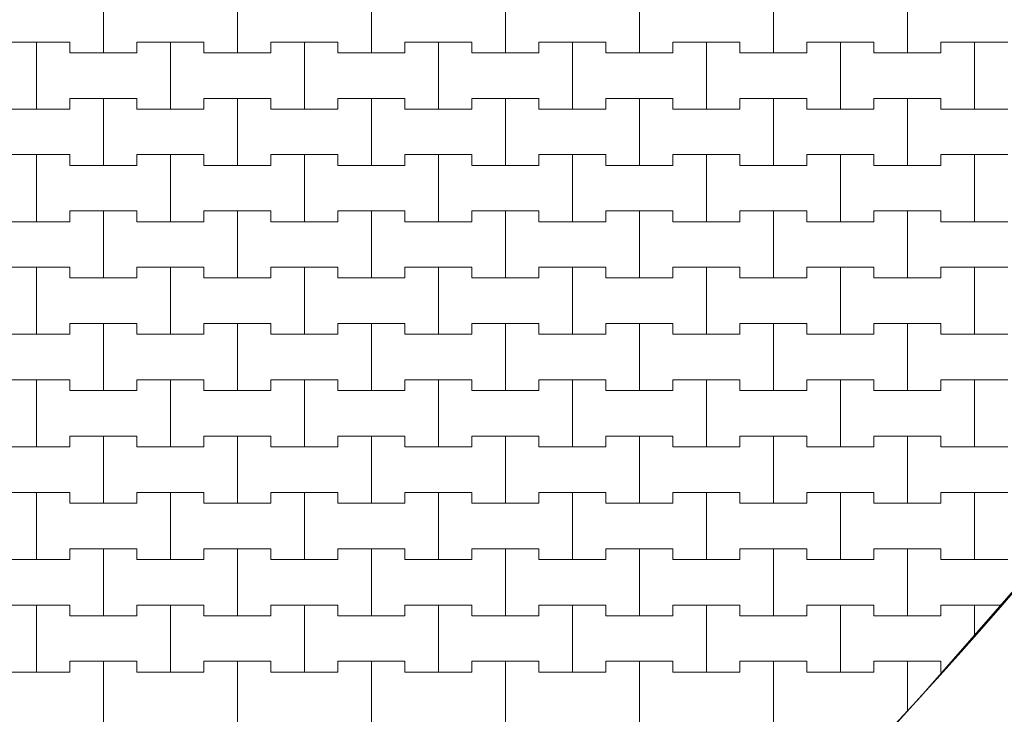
# Model space of a CAD drawing. Header units: millimetres. Extents: x 2826 to 3034, y 1533 to 1590.
# Tile 89 of 248: x 2949 to 2950.84, y 1568.43 to 1569.73. Entities that reach past the tile are written whole.
import ezdxf
from ezdxf.enums import TextEntityAlignment as Align

# ---------------------------------------------------------------- set-up
doc = ezdxf.new("R2010")
doc.units = ezdxf.units.MM
doc.layers.add('_Caneta_No__220', color=7, linetype='Continuous', lineweight=15, true_color=0x8a8a8a)
doc.styles.add('ESTILO_GERADO_2', font='arial.ttf')

# ---------------------------------------------------------------- blocks, each defined once
blk = doc.blocks.new('A$Cf44ad3b2')
at = {"layer": '_Caneta_No__220'}
for p, q in [((41.3637, 36.371), (41.3637, 36.496)), ((41.3637, 36.496), (41.3637, 36.371)), ((41.6137, 36.371), (41.6137, 36.496)), ((41.6137, 36.496), (41.6137, 36.371)), ((41.8637, 36.371), (41.8637, 36.496)), ((41.8637, 36.496), (41.8637, 36.371)), ((42.1137, 36.371), (42.1137, 36.496)), ((42.1137, 36.496), (42.1137, 36.371)), ((42.3637, 36.371), (42.3637, 36.496)), ((42.3637, 36.496), (42.3637, 36.371)), ((42.6137, 36.371), (42.6137, 36.496)), ((42.6137, 36.496), (42.6137, 36.371)), ((42.8637, 36.371), (42.8637, 36.496)), ((42.8637, 36.496), (42.8637, 36.371)), ((41.1762, 36.391), (41.2387, 36.391)), ((41.1762, 36.391), (41.3012, 36.391)), ((41.2387, 36.391), (41.3012, 36.391)), ((41.2387, 36.266), (41.2387, 36.391)), ((41.2387, 36.391), (41.2387, 36.266)), ((41.3012, 36.391), (41.3012, 36.371)), ((41.3012, 36.371), (41.3012, 36.391)), ((41.4262, 36.371), (41.4262, 36.391)), ((41.4262, 36.391), (41.4262, 36.371)), ((41.4262, 36.391), (41.4887, 36.391)), ((41.4262, 36.391), (41.5512, 36.391)), ((41.4887, 36.391), (41.5512, 36.391)), ((41.4887, 36.266), (41.4887, 36.391)), ((41.4887, 36.391), (41.4887, 36.266)), ((41.5512, 36.391), (41.5512, 36.371)), ((41.5512, 36.371), (41.5512, 36.391)), ((41.6762, 36.371), (41.6762, 36.391)), ((41.6762, 36.391), (41.6762, 36.371)), ((41.6762, 36.391), (41.7387, 36.391)), ((41.6762, 36.391), (41.8012, 36.391)), ((41.7387, 36.391), (41.8012, 36.391)), ((41.7387, 36.266), (41.7387, 36.391)), ((41.7387, 36.391), (41.7387, 36.266)), ((41.8012, 36.391), (41.8012, 36.371)), ((41.8012, 36.371), (41.8012, 36.391)), ((41.9262, 36.371), (41.9262, 36.391)), ((41.9262, 36.391), (41.9262, 36.371)), ((41.9262, 36.391), (41.9887, 36.391)), ((41.9262, 36.391), (42.0512, 36.391)), ((41.9887, 36.391), (42.0512, 36.391)), ((41.9887, 36.266), (41.9887, 36.391)), ((41.9887, 36.391), (41.9887, 36.266)), ((42.0512, 36.391), (42.0512, 36.371)), ((42.0512, 36.371), (42.0512, 36.391)), ((42.1762, 36.371), (42.1762, 36.391)), ((42.1762, 36.391), (42.1762, 36.371)), ((42.1762, 36.391), (42.2387, 36.391)), ((42.1762, 36.391), (42.3012, 36.391)), ((42.2387, 36.391), (42.3012, 36.391)), ((42.2387, 36.266), (42.2387, 36.391)), ((42.2387, 36.391), (42.2387, 36.266)), ((42.3012, 36.391), (42.3012, 36.371)), ((42.3012, 36.371), (42.3012, 36.391)), ((42.4262, 36.371), (42.4262, 36.391)), ((42.4262, 36.391), (42.4262, 36.371)), ((42.4262, 36.391), (42.4887, 36.391)), ((42.4262, 36.391), (42.5512, 36.391)), ((42.4887, 36.391), (42.5512, 36.391)), ((42.4887, 36.266), (42.4887, 36.391)), ((42.4887, 36.391), (42.4887, 36.266)), ((42.5512, 36.391), (42.5512, 36.371)), ((42.5512, 36.371), (42.5512, 36.391)), ((42.6762, 36.371), (42.6762, 36.391)), ((42.6762, 36.391), (42.6762, 36.371)), ((42.6762, 36.391), (42.7387, 36.391)), ((42.6762, 36.391), (42.8012, 36.391)), ((42.7387, 36.391), (42.8012, 36.391)), ((42.7387, 36.266), (42.7387, 36.391)), ((42.7387, 36.391), (42.7387, 36.266)), ((42.8012, 36.391), (42.8012, 36.371)), ((42.8012, 36.371), (42.8012, 36.391)), ((42.9262, 36.371), (42.9262, 36.391)), ((42.9262, 36.391), (42.9262, 36.371)), ((42.9262, 36.391), (42.9887, 36.391)), ((42.9262, 36.391), (43.0512, 36.391)), ((42.9887, 36.391), (43.0512, 36.391)), ((42.9887, 36.266), (42.9887, 36.391)), ((42.9887, 36.391), (42.9887, 36.266)), ((41.3012, 36.371), (41.3637, 36.371)), ((41.3012, 36.371), (41.4262, 36.371)), ((41.3637, 36.371), (41.4262, 36.371)), ((41.5512, 36.371), (41.6137, 36.371)), ((41.5512, 36.371), (41.6762, 36.371)), ((41.6137, 36.371), (41.6762, 36.371)), ((41.8012, 36.371), (41.8637, 36.371)), ((41.8012, 36.371), (41.9262, 36.371)), ((41.8637, 36.371), (41.9262, 36.371)), ((42.0512, 36.371), (42.1137, 36.371)), ((42.0512, 36.371), (42.1762, 36.371)), ((42.1137, 36.371), (42.1762, 36.371)), ((42.3012, 36.371), (42.3637, 36.371)), ((42.3012, 36.371), (42.4262, 36.371)), ((42.3637, 36.371), (42.4262, 36.371)), ((42.5512, 36.371), (42.6137, 36.371)), ((42.5512, 36.371), (42.6762, 36.371)), ((42.6137, 36.371), (42.6762, 36.371)), ((42.8012, 36.371), (42.8637, 36.371)), ((42.8012, 36.371), (42.9262, 36.371)), ((42.8637, 36.371), (42.9262, 36.371)), ((41.3012, 36.266), (41.3012, 36.286)), ((41.3012, 36.286), (41.3012, 36.266)), ((41.3012, 36.286), (41.3637, 36.286)), ((41.3012, 36.286), (41.4262, 36.286)), ((41.3637, 36.286), (41.4262, 36.286)), ((41.3637, 36.161), (41.3637, 36.286)), ((41.3637, 36.286), (41.3637, 36.161)), ((41.4262, 36.286), (41.4262, 36.266)), ((41.4262, 36.266), (41.4262, 36.286)), ((41.5512, 36.266), (41.5512, 36.286)), ((41.5512, 36.286), (41.5512, 36.266)), ((41.5512, 36.286), (41.6137, 36.286)), ((41.5512, 36.286), (41.6762, 36.286)), ((41.6137, 36.286), (41.6762, 36.286)), ((41.6137, 36.161), (41.6137, 36.286)), ((41.6137, 36.286), (41.6137, 36.161)), ((41.6762, 36.286), (41.6762, 36.266)), ((41.6762, 36.266), (41.6762, 36.286)), ((41.8012, 36.266), (41.8012, 36.286)), ((41.8012, 36.286), (41.8012, 36.266)), ((41.8012, 36.286), (41.8637, 36.286)), ((41.8012, 36.286), (41.9262, 36.286)), ((41.8637, 36.286), (41.9262, 36.286)), ((41.8637, 36.161), (41.8637, 36.286)), ((41.8637, 36.286), (41.8637, 36.161)), ((41.9262, 36.286), (41.9262, 36.266)), ((41.9262, 36.266), (41.9262, 36.286)), ((42.0512, 36.266), (42.0512, 36.286)), ((42.0512, 36.286), (42.0512, 36.266)), ((42.0512, 36.286), (42.1137, 36.286)), ((42.0512, 36.286), (42.1762, 36.286)), ((42.1137, 36.286), (42.1762, 36.286)), ((42.1137, 36.161), (42.1137, 36.286)), ((42.1137, 36.286), (42.1137, 36.161)), ((42.1762, 36.286), (42.1762, 36.266)), ((42.1762, 36.266), (42.1762, 36.286)), ((42.3012, 36.266), (42.3012, 36.286)), ((42.3012, 36.286), (42.3012, 36.266)), ((42.3012, 36.286), (42.3637, 36.286)), ((42.3012, 36.286), (42.4262, 36.286)), ((42.3637, 36.286), (42.4262, 36.286)), ((42.3637, 36.161), (42.3637, 36.286)), ((42.3637, 36.286), (42.3637, 36.161)), ((42.4262, 36.286), (42.4262, 36.266)), ((42.4262, 36.266), (42.4262, 36.286)), ((42.5512, 36.266), (42.5512, 36.286)), ((42.5512, 36.286), (42.5512, 36.266)), ((42.5512, 36.286), (42.6137, 36.286)), ((42.5512, 36.286), (42.6762, 36.286)), ((42.6137, 36.286), (42.6762, 36.286)), ((42.6137, 36.161), (42.6137, 36.286)), ((42.6137, 36.286), (42.6137, 36.161)), ((42.6762, 36.286), (42.6762, 36.266)), ((42.6762, 36.266), (42.6762, 36.286)), ((42.8012, 36.266), (42.8012, 36.286)), ((42.8012, 36.286), (42.8012, 36.266)), ((42.8012, 36.286), (42.8637, 36.286)), ((42.8012, 36.286), (42.9262, 36.286)), ((42.8637, 36.286), (42.9262, 36.286)), ((42.8637, 36.161), (42.8637, 36.286)), ((42.8637, 36.286), (42.8637, 36.161)), ((42.9262, 36.286), (42.9262, 36.266)), ((42.9262, 36.266), (42.9262, 36.286)), ((41.1762, 36.266), (41.2387, 36.266)), ((41.1762, 36.266), (41.3012, 36.266)), ((41.2387, 36.266), (41.3012, 36.266)), ((41.4262, 36.266), (41.4887, 36.266)), ((41.4262, 36.266), (41.5512, 36.266)), ((41.4887, 36.266), (41.5512, 36.266)), ((41.6762, 36.266), (41.7387, 36.266)), ((41.6762, 36.266), (41.8012, 36.266)), ((41.7387, 36.266), (41.8012, 36.266)), ((41.9262, 36.266), (41.9887, 36.266)), ((41.9262, 36.266), (42.0512, 36.266)), ((41.9887, 36.266), (42.0512, 36.266)), ((42.1762, 36.266), (42.2387, 36.266)), ((42.1762, 36.266), (42.3012, 36.266)), ((42.2387, 36.266), (42.3012, 36.266)), ((42.4262, 36.266), (42.4887, 36.266)), ((42.4262, 36.266), (42.5512, 36.266)), ((42.4887, 36.266), (42.5512, 36.266)), ((42.6762, 36.266), (42.7387, 36.266)), ((42.6762, 36.266), (42.8012, 36.266)), ((42.7387, 36.266), (42.8012, 36.266)), ((42.9262, 36.266), (42.9887, 36.266)), ((42.9262, 36.266), (43.0512, 36.266)), ((42.9887, 36.266), (43.0512, 36.266)), ((41.1762, 36.181), (41.2387, 36.181)), ((41.1762, 36.181), (41.3012, 36.181)), ((41.2387, 36.181), (41.3012, 36.181)), ((41.2387, 36.056), (41.2387, 36.181)), ((41.2387, 36.181), (41.2387, 36.056)), ((41.3012, 36.181), (41.3012, 36.161)), ((41.3012, 36.161), (41.3012, 36.181)), ((41.4262, 36.161), (41.4262, 36.181)), ((41.4262, 36.181), (41.4262, 36.161)), ((41.4262, 36.181), (41.4887, 36.181)), ((41.4262, 36.181), (41.5512, 36.181)), ((41.4887, 36.181), (41.5512, 36.181)), ((41.4887, 36.056), (41.4887, 36.181)), ((41.4887, 36.181), (41.4887, 36.056)), ((41.5512, 36.181), (41.5512, 36.161)), ((41.5512, 36.161), (41.5512, 36.181)), ((41.6762, 36.161), (41.6762, 36.181)), ((41.6762, 36.181), (41.6762, 36.161)), ((41.6762, 36.181), (41.7387, 36.181)), ((41.6762, 36.181), (41.8012, 36.181)), ((41.7387, 36.181), (41.8012, 36.181)), ((41.7387, 36.056), (41.7387, 36.181)), ((41.7387, 36.181), (41.7387, 36.056)), ((41.8012, 36.181), (41.8012, 36.161)), ((41.8012, 36.161), (41.8012, 36.181)), ((41.9262, 36.161), (41.9262, 36.181)), ((41.9262, 36.181), (41.9262, 36.161)), ((41.9262, 36.181), (41.9887, 36.181)), ((41.9262, 36.181), (42.0512, 36.181)), ((41.9887, 36.181), (42.0512, 36.181)), ((41.9887, 36.056), (41.9887, 36.181)), ((41.9887, 36.181), (41.9887, 36.056)), ((42.0512, 36.181), (42.0512, 36.161)), ((42.0512, 36.161), (42.0512, 36.181)), ((42.1762, 36.161), (42.1762, 36.181)), ((42.1762, 36.181), (42.1762, 36.161)), ((42.1762, 36.181), (42.2387, 36.181)), ((42.1762, 36.181), (42.3012, 36.181)), ((42.2387, 36.181), (42.3012, 36.181)), ((42.2387, 36.056), (42.2387, 36.181)), ((42.2387, 36.181), (42.2387, 36.056)), ((42.3012, 36.181), (42.3012, 36.161)), ((42.3012, 36.161), (42.3012, 36.181)), ((42.4262, 36.161), (42.4262, 36.181)), ((42.4262, 36.181), (42.4262, 36.161)), ((42.4262, 36.181), (42.4887, 36.181)), ((42.4262, 36.181), (42.5512, 36.181)), ((42.4887, 36.181), (42.5512, 36.181)), ((42.4887, 36.056), (42.4887, 36.181)), ((42.4887, 36.181), (42.4887, 36.056)), ((42.5512, 36.181), (42.5512, 36.161)), ((42.5512, 36.161), (42.5512, 36.181)), ((42.6762, 36.161), (42.6762, 36.181)), ((42.6762, 36.181), (42.6762, 36.161)), ((42.6762, 36.181), (42.7387, 36.181)), ((42.6762, 36.181), (42.8012, 36.181)), ((42.7387, 36.181), (42.8012, 36.181)), ((42.7387, 36.056), (42.7387, 36.181)), ((42.7387, 36.181), (42.7387, 36.056)), ((42.8012, 36.181), (42.8012, 36.161)), ((42.8012, 36.161), (42.8012, 36.181)), ((42.9262, 36.161), (42.9262, 36.181)), ((42.9262, 36.181), (42.9262, 36.161)), ((42.9262, 36.181), (42.9887, 36.181)), ((42.9262, 36.181), (43.0512, 36.181)), ((42.9887, 36.181), (43.0512, 36.181)), ((42.9887, 36.056), (42.9887, 36.181)), ((42.9887, 36.181), (42.9887, 36.056)), ((41.3012, 36.161), (41.3637, 36.161)), ((41.3012, 36.161), (41.4262, 36.161)), ((41.3637, 36.161), (41.4262, 36.161)), ((41.5512, 36.161), (41.6137, 36.161)), ((41.5512, 36.161), (41.6762, 36.161)), ((41.6137, 36.161), (41.6762, 36.161)), ((41.8012, 36.161), (41.8637, 36.161)), ((41.8012, 36.161), (41.9262, 36.161)), ((41.8637, 36.161), (41.9262, 36.161)), ((42.0512, 36.161), (42.1137, 36.161)), ((42.0512, 36.161), (42.1762, 36.161)), ((42.1137, 36.161), (42.1762, 36.161)), ((42.3012, 36.161), (42.3637, 36.161)), ((42.3012, 36.161), (42.4262, 36.161)), ((42.3637, 36.161), (42.4262, 36.161)), ((42.5512, 36.161), (42.6137, 36.161)), ((42.5512, 36.161), (42.6762, 36.161)), ((42.6137, 36.161), (42.6762, 36.161)), ((42.8012, 36.161), (42.8637, 36.161)), ((42.8012, 36.161), (42.9262, 36.161)), ((42.8637, 36.161), (42.9262, 36.161)), ((41.3012, 36.056), (41.3012, 36.076)), ((41.3012, 36.076), (41.3012, 36.056)), ((41.3012, 36.076), (41.3637, 36.076)), ((41.3012, 36.076), (41.4262, 36.076)), ((41.3637, 36.076), (41.4262, 36.076)), ((41.3637, 35.951), (41.3637, 36.076)), ((41.3637, 36.076), (41.3637, 35.951)), ((41.4262, 36.076), (41.4262, 36.056)), ((41.4262, 36.056), (41.4262, 36.076)), ((41.5512, 36.056), (41.5512, 36.076)), ((41.5512, 36.076), (41.5512, 36.056)), ((41.5512, 36.076), (41.6137, 36.076)), ((41.5512, 36.076), (41.6762, 36.076)), ((41.6137, 36.076), (41.6762, 36.076)), ((41.6137, 35.951), (41.6137, 36.076)), ((41.6137, 36.076), (41.6137, 35.951)), ((41.6762, 36.076), (41.6762, 36.056)), ((41.6762, 36.056), (41.6762, 36.076)), ((41.8012, 36.056), (41.8012, 36.076)), ((41.8012, 36.076), (41.8012, 36.056)), ((41.8012, 36.076), (41.8637, 36.076)), ((41.8012, 36.076), (41.9262, 36.076)), ((41.8637, 36.076), (41.9262, 36.076)), ((41.8637, 35.951), (41.8637, 36.076)), ((41.8637, 36.076), (41.8637, 35.951)), ((41.9262, 36.076), (41.9262, 36.056)), ((41.9262, 36.056), (41.9262, 36.076)), ((42.0512, 36.056), (42.0512, 36.076)), ((42.0512, 36.076), (42.0512, 36.056)), ((42.0512, 36.076), (42.1137, 36.076)), ((42.0512, 36.076), (42.1762, 36.076)), ((42.1137, 36.076), (42.1762, 36.076)), ((42.1137, 35.951), (42.1137, 36.076)), ((42.1137, 36.076), (42.1137, 35.951)), ((42.1762, 36.076), (42.1762, 36.056)), ((42.1762, 36.056), (42.1762, 36.076)), ((42.3012, 36.056), (42.3012, 36.076)), ((42.3012, 36.076), (42.3012, 36.056)), ((42.3012, 36.076), (42.3637, 36.076)), ((42.3012, 36.076), (42.4262, 36.076)), ((42.3637, 36.076), (42.4262, 36.076)), ((42.3637, 35.951), (42.3637, 36.076)), ((42.3637, 36.076), (42.3637, 35.951)), ((42.4262, 36.076), (42.4262, 36.056)), ((42.4262, 36.056), (42.4262, 36.076)), ((42.5512, 36.056), (42.5512, 36.076)), ((42.5512, 36.076), (42.5512, 36.056)), ((42.5512, 36.076), (42.6137, 36.076)), ((42.5512, 36.076), (42.6762, 36.076)), ((42.6137, 36.076), (42.6762, 36.076)), ((42.6137, 35.951), (42.6137, 36.076)), ((42.6137, 36.076), (42.6137, 35.951)), ((42.6762, 36.076), (42.6762, 36.056)), ((42.6762, 36.056), (42.6762, 36.076)), ((42.8012, 36.056), (42.8012, 36.076)), ((42.8012, 36.076), (42.8012, 36.056)), ((42.8012, 36.076), (42.8637, 36.076)), ((42.8012, 36.076), (42.9262, 36.076)), ((42.8637, 36.076), (42.9262, 36.076)), ((42.8637, 35.951), (42.8637, 36.076)), ((42.8637, 36.076), (42.8637, 35.951)), ((42.9262, 36.076), (42.9262, 36.056)), ((42.9262, 36.056), (42.9262, 36.076)), ((41.1762, 36.056), (41.2387, 36.056)), ((41.1762, 36.056), (41.3012, 36.056)), ((41.2387, 36.056), (41.3012, 36.056)), ((41.4262, 36.056), (41.4887, 36.056)), ((41.4262, 36.056), (41.5512, 36.056)), ((41.4887, 36.056), (41.5512, 36.056)), ((41.6762, 36.056), (41.7387, 36.056)), ((41.6762, 36.056), (41.8012, 36.056)), ((41.7387, 36.056), (41.8012, 36.056)), ((41.9262, 36.056), (41.9887, 36.056)), ((41.9262, 36.056), (42.0512, 36.056)), ((41.9887, 36.056), (42.0512, 36.056)), ((42.1762, 36.056), (42.2387, 36.056)), ((42.1762, 36.056), (42.3012, 36.056)), ((42.2387, 36.056), (42.3012, 36.056)), ((42.4262, 36.056), (42.4887, 36.056)), ((42.4262, 36.056), (42.5512, 36.056)), ((42.4887, 36.056), (42.5512, 36.056)), ((42.6762, 36.056), (42.7387, 36.056)), ((42.6762, 36.056), (42.8012, 36.056)), ((42.7387, 36.056), (42.8012, 36.056)), ((42.9262, 36.056), (42.9887, 36.056)), ((42.9262, 36.056), (43.0512, 36.056)), ((42.9887, 36.056), (43.0512, 36.056)), ((41.1762, 35.971), (41.2387, 35.971)), ((41.1762, 35.971), (41.3012, 35.971)), ((41.2387, 35.971), (41.3012, 35.971)), ((41.2387, 35.846), (41.2387, 35.971)), ((41.2387, 35.971), (41.2387, 35.846)), ((41.3012, 35.971), (41.3012, 35.951)), ((41.3012, 35.951), (41.3012, 35.971)), ((41.4262, 35.951), (41.4262, 35.971)), ((41.4262, 35.971), (41.4262, 35.951)), ((41.4262, 35.971), (41.4887, 35.971)), ((41.4262, 35.971), (41.5512, 35.971)), ((41.4887, 35.971), (41.5512, 35.971)), ((41.4887, 35.846), (41.4887, 35.971)), ((41.4887, 35.971), (41.4887, 35.846)), ((41.5512, 35.971), (41.5512, 35.951)), ((41.5512, 35.951), (41.5512, 35.971)), ((41.6762, 35.951), (41.6762, 35.971)), ((41.6762, 35.971), (41.6762, 35.951)), ((41.6762, 35.971), (41.7387, 35.971)), ((41.6762, 35.971), (41.8012, 35.971)), ((41.7387, 35.971), (41.8012, 35.971)), ((41.7387, 35.846), (41.7387, 35.971)), ((41.7387, 35.971), (41.7387, 35.846)), ((41.8012, 35.971), (41.8012, 35.951)), ((41.8012, 35.951), (41.8012, 35.971)), ((41.9262, 35.951), (41.9262, 35.971)), ((41.9262, 35.971), (41.9262, 35.951)), ((41.9262, 35.971), (41.9887, 35.971)), ((41.9262, 35.971), (42.0512, 35.971)), ((41.9887, 35.971), (42.0512, 35.971)), ((41.9887, 35.846), (41.9887, 35.971)), ((41.9887, 35.971), (41.9887, 35.846)), ((42.0512, 35.971), (42.0512, 35.951)), ((42.0512, 35.951), (42.0512, 35.971)), ((42.1762, 35.951), (42.1762, 35.971)), ((42.1762, 35.971), (42.1762, 35.951)), ((42.1762, 35.971), (42.2387, 35.971)), ((42.1762, 35.971), (42.3012, 35.971)), ((42.2387, 35.971), (42.3012, 35.971)), ((42.2387, 35.846), (42.2387, 35.971)), ((42.2387, 35.971), (42.2387, 35.846)), ((42.3012, 35.971), (42.3012, 35.951)), ((42.3012, 35.951), (42.3012, 35.971)), ((42.4262, 35.951), (42.4262, 35.971)), ((42.4262, 35.971), (42.4262, 35.951)), ((42.4262, 35.971), (42.4887, 35.971)), ((42.4262, 35.971), (42.5512, 35.971)), ((42.4887, 35.971), (42.5512, 35.971)), ((42.4887, 35.846), (42.4887, 35.971)), ((42.4887, 35.971), (42.4887, 35.846)), ((42.5512, 35.971), (42.5512, 35.951)), ((42.5512, 35.951), (42.5512, 35.971)), ((42.6762, 35.951), (42.6762, 35.971)), ((42.6762, 35.971), (42.6762, 35.951)), ((42.6762, 35.971), (42.7387, 35.971)), ((42.6762, 35.971), (42.8012, 35.971)), ((42.7387, 35.971), (42.8012, 35.971)), ((42.7387, 35.846), (42.7387, 35.971)), ((42.7387, 35.971), (42.7387, 35.846)), ((42.8012, 35.971), (42.8012, 35.951)), ((42.8012, 35.951), (42.8012, 35.971)), ((42.9262, 35.951), (42.9262, 35.971)), ((42.9262, 35.971), (42.9262, 35.951)), ((42.9262, 35.971), (42.9887, 35.971)), ((42.9262, 35.971), (43.0512, 35.971)), ((42.9887, 35.971), (43.0512, 35.971)), ((42.9887, 35.846), (42.9887, 35.971)), ((42.9887, 35.971), (42.9887, 35.846)), ((41.3012, 35.951), (41.3637, 35.951)), ((41.3012, 35.951), (41.4262, 35.951)), ((41.3637, 35.951), (41.4262, 35.951)), ((41.5512, 35.951), (41.6137, 35.951)), ((41.5512, 35.951), (41.6762, 35.951)), ((41.6137, 35.951), (41.6762, 35.951)), ((41.8012, 35.951), (41.8637, 35.951)), ((41.8012, 35.951), (41.9262, 35.951)), ((41.8637, 35.951), (41.9262, 35.951)), ((42.0512, 35.951), (42.1137, 35.951)), ((42.0512, 35.951), (42.1762, 35.951)), ((42.1137, 35.951), (42.1762, 35.951)), ((42.3012, 35.951), (42.3637, 35.951)), ((42.3012, 35.951), (42.4262, 35.951)), ((42.3637, 35.951), (42.4262, 35.951)), ((42.5512, 35.951), (42.6137, 35.951)), ((42.5512, 35.951), (42.6762, 35.951)), ((42.6137, 35.951), (42.6762, 35.951)), ((42.8012, 35.951), (42.8637, 35.951)), ((42.8012, 35.951), (42.9262, 35.951)), ((42.8637, 35.951), (42.9262, 35.951)), ((41.3012, 35.846), (41.3012, 35.866)), ((41.3012, 35.866), (41.3012, 35.846)), ((41.3012, 35.866), (41.3637, 35.866)), ((41.3012, 35.866), (41.4262, 35.866)), ((41.3637, 35.866), (41.4262, 35.866)), ((41.3637, 35.741), (41.3637, 35.866)), ((41.3637, 35.866), (41.3637, 35.741)), ((41.4262, 35.866), (41.4262, 35.846)), ((41.4262, 35.846), (41.4262, 35.866)), ((41.5512, 35.846), (41.5512, 35.866)), ((41.5512, 35.866), (41.5512, 35.846)), ((41.5512, 35.866), (41.6137, 35.866)), ((41.5512, 35.866), (41.6762, 35.866)), ((41.6137, 35.866), (41.6762, 35.866)), ((41.6137, 35.741), (41.6137, 35.866)), ((41.6137, 35.866), (41.6137, 35.741)), ((41.6762, 35.866), (41.6762, 35.846)), ((41.6762, 35.846), (41.6762, 35.866)), ((41.8012, 35.846), (41.8012, 35.866)), ((41.8012, 35.866), (41.8012, 35.846)), ((41.8012, 35.866), (41.8637, 35.866)), ((41.8012, 35.866), (41.9262, 35.866)), ((41.8637, 35.866), (41.9262, 35.866)), ((41.8637, 35.741), (41.8637, 35.866)), ((41.8637, 35.866), (41.8637, 35.741)), ((41.9262, 35.866), (41.9262, 35.846)), ((41.9262, 35.846), (41.9262, 35.866)), ((42.0512, 35.846), (42.0512, 35.866)), ((42.0512, 35.866), (42.0512, 35.846)), ((42.0512, 35.866), (42.1137, 35.866)), ((42.0512, 35.866), (42.1762, 35.866)), ((42.1137, 35.866), (42.1762, 35.866)), ((42.1137, 35.741), (42.1137, 35.866)), ((42.1137, 35.866), (42.1137, 35.741)), ((42.1762, 35.866), (42.1762, 35.846)), ((42.1762, 35.846), (42.1762, 35.866)), ((42.3012, 35.846), (42.3012, 35.866)), ((42.3012, 35.866), (42.3012, 35.846)), ((42.3012, 35.866), (42.3637, 35.866)), ((42.3012, 35.866), (42.4262, 35.866)), ((42.3637, 35.866), (42.4262, 35.866)), ((42.3637, 35.741), (42.3637, 35.866)), ((42.3637, 35.866), (42.3637, 35.741)), ((42.4262, 35.866), (42.4262, 35.846)), ((42.4262, 35.846), (42.4262, 35.866)), ((42.5512, 35.846), (42.5512, 35.866)), ((42.5512, 35.866), (42.5512, 35.846)), ((42.5512, 35.866), (42.6137, 35.866)), ((42.5512, 35.866), (42.6762, 35.866)), ((42.6137, 35.866), (42.6762, 35.866)), ((42.6137, 35.741), (42.6137, 35.866)), ((42.6137, 35.866), (42.6137, 35.741)), ((42.6762, 35.866), (42.6762, 35.846)), ((42.6762, 35.846), (42.6762, 35.866)), ((42.8012, 35.846), (42.8012, 35.866)), ((42.8012, 35.866), (42.8012, 35.846)), ((42.8012, 35.866), (42.8637, 35.866)), ((42.8012, 35.866), (42.9262, 35.866)), ((42.8637, 35.866), (42.9262, 35.866)), ((42.8637, 35.741), (42.8637, 35.866)), ((42.8637, 35.866), (42.8637, 35.741)), ((42.9262, 35.866), (42.9262, 35.846)), ((42.9262, 35.846), (42.9262, 35.866)), ((41.1762, 35.846), (41.2387, 35.846)), ((41.1762, 35.846), (41.3012, 35.846)), ((41.2387, 35.846), (41.3012, 35.846)), ((41.4262, 35.846), (41.4887, 35.846)), ((41.4262, 35.846), (41.5512, 35.846)), ((41.4887, 35.846), (41.5512, 35.846)), ((41.6762, 35.846), (41.7387, 35.846)), ((41.6762, 35.846), (41.8012, 35.846)), ((41.7387, 35.846), (41.8012, 35.846)), ((41.9262, 35.846), (41.9887, 35.846)), ((41.9262, 35.846), (42.0512, 35.846)), ((41.9887, 35.846), (42.0512, 35.846)), ((42.1762, 35.846), (42.2387, 35.846)), ((42.1762, 35.846), (42.3012, 35.846)), ((42.2387, 35.846), (42.3012, 35.846)), ((42.4262, 35.846), (42.4887, 35.846)), ((42.4262, 35.846), (42.5512, 35.846)), ((42.4887, 35.846), (42.5512, 35.846)), ((42.6762, 35.846), (42.7387, 35.846)), ((42.6762, 35.846), (42.8012, 35.846)), ((42.7387, 35.846), (42.8012, 35.846)), ((42.9262, 35.846), (42.9887, 35.846)), ((42.9262, 35.846), (43.0512, 35.846)), ((42.9887, 35.846), (43.0512, 35.846)), ((41.1762, 35.761), (41.2387, 35.761)), ((41.1762, 35.761), (41.3012, 35.761)), ((41.2387, 35.761), (41.3012, 35.761)), ((41.2387, 35.636), (41.2387, 35.761)), ((41.2387, 35.761), (41.2387, 35.636)), ((41.3012, 35.761), (41.3012, 35.741)), ((41.3012, 35.741), (41.3012, 35.761)), ((41.4262, 35.741), (41.4262, 35.761)), ((41.4262, 35.761), (41.4262, 35.741)), ((41.4262, 35.761), (41.4887, 35.761)), ((41.4262, 35.761), (41.5512, 35.761)), ((41.4887, 35.761), (41.5512, 35.761)), ((41.4887, 35.636), (41.4887, 35.761)), ((41.4887, 35.761), (41.4887, 35.636)), ((41.5512, 35.761), (41.5512, 35.741)), ((41.5512, 35.741), (41.5512, 35.761)), ((41.6762, 35.741), (41.6762, 35.761)), ((41.6762, 35.761), (41.6762, 35.741)), ((41.6762, 35.761), (41.7387, 35.761)), ((41.6762, 35.761), (41.8012, 35.761)), ((41.7387, 35.761), (41.8012, 35.761)), ((41.7387, 35.636), (41.7387, 35.761)), ((41.7387, 35.761), (41.7387, 35.636)), ((41.8012, 35.761), (41.8012, 35.741)), ((41.8012, 35.741), (41.8012, 35.761)), ((41.9262, 35.741), (41.9262, 35.761)), ((41.9262, 35.761), (41.9262, 35.741)), ((41.9262, 35.761), (41.9887, 35.761)), ((41.9262, 35.761), (42.0512, 35.761)), ((41.9887, 35.761), (42.0512, 35.761)), ((41.9887, 35.636), (41.9887, 35.761)), ((41.9887, 35.761), (41.9887, 35.636)), ((42.0512, 35.761), (42.0512, 35.741)), ((42.0512, 35.741), (42.0512, 35.761)), ((42.1762, 35.741), (42.1762, 35.761)), ((42.1762, 35.761), (42.1762, 35.741)), ((42.1762, 35.761), (42.2387, 35.761)), ((42.1762, 35.761), (42.3012, 35.761)), ((42.2387, 35.761), (42.3012, 35.761)), ((42.2387, 35.636), (42.2387, 35.761)), ((42.2387, 35.761), (42.2387, 35.636)), ((42.3012, 35.761), (42.3012, 35.741)), ((42.3012, 35.741), (42.3012, 35.761)), ((42.4262, 35.741), (42.4262, 35.761)), ((42.4262, 35.761), (42.4262, 35.741)), ((42.4262, 35.761), (42.4887, 35.761)), ((42.4262, 35.761), (42.5512, 35.761)), ((42.4887, 35.761), (42.5512, 35.761)), ((42.4887, 35.636), (42.4887, 35.761)), ((42.4887, 35.761), (42.4887, 35.636)), ((42.5512, 35.761), (42.5512, 35.741)), ((42.5512, 35.741), (42.5512, 35.761)), ((42.6762, 35.741), (42.6762, 35.761)), ((42.6762, 35.761), (42.6762, 35.741)), ((42.6762, 35.761), (42.7387, 35.761)), ((42.6762, 35.761), (42.8012, 35.761)), ((42.7387, 35.761), (42.8012, 35.761)), ((42.7387, 35.636), (42.7387, 35.761)), ((42.7387, 35.761), (42.7387, 35.636)), ((42.8012, 35.761), (42.8012, 35.741)), ((42.8012, 35.741), (42.8012, 35.761)), ((42.9262, 35.741), (42.9262, 35.761)), ((42.9262, 35.761), (42.9262, 35.741)), ((42.9262, 35.761), (42.9887, 35.761)), ((42.9262, 35.761), (43.0512, 35.761)), ((42.9887, 35.761), (43.0512, 35.761)), ((42.9887, 35.636), (42.9887, 35.761)), ((42.9887, 35.761), (42.9887, 35.636)), ((41.3012, 35.741), (41.3637, 35.741)), ((41.3012, 35.741), (41.4262, 35.741)), ((41.3637, 35.741), (41.4262, 35.741)), ((41.5512, 35.741), (41.6137, 35.741)), ((41.5512, 35.741), (41.6762, 35.741)), ((41.6137, 35.741), (41.6762, 35.741)), ((41.8012, 35.741), (41.8637, 35.741)), ((41.8012, 35.741), (41.9262, 35.741)), ((41.8637, 35.741), (41.9262, 35.741)), ((42.0512, 35.741), (42.1137, 35.741)), ((42.0512, 35.741), (42.1762, 35.741)), ((42.1137, 35.741), (42.1762, 35.741)), ((42.3012, 35.741), (42.3637, 35.741)), ((42.3012, 35.741), (42.4262, 35.741)), ((42.3637, 35.741), (42.4262, 35.741)), ((42.5512, 35.741), (42.6137, 35.741)), ((42.5512, 35.741), (42.6762, 35.741)), ((42.6137, 35.741), (42.6762, 35.741)), ((42.8012, 35.741), (42.8637, 35.741)), ((42.8012, 35.741), (42.9262, 35.741)), ((42.8637, 35.741), (42.9262, 35.741)), ((41.3012, 35.636), (41.3012, 35.656)), ((41.3012, 35.656), (41.3012, 35.636)), ((41.3012, 35.656), (41.3637, 35.656)), ((41.3012, 35.656), (41.4262, 35.656)), ((41.3637, 35.656), (41.4262, 35.656)), ((41.3637, 35.531), (41.3637, 35.656)), ((41.3637, 35.656), (41.3637, 35.531)), ((41.4262, 35.656), (41.4262, 35.636)), ((41.4262, 35.636), (41.4262, 35.656)), ((41.5512, 35.636), (41.5512, 35.656)), ((41.5512, 35.656), (41.5512, 35.636)), ((41.5512, 35.656), (41.6137, 35.656)), ((41.5512, 35.656), (41.6762, 35.656)), ((41.6137, 35.656), (41.6762, 35.656)), ((41.6137, 35.531), (41.6137, 35.656)), ((41.6137, 35.656), (41.6137, 35.531)), ((41.6762, 35.656), (41.6762, 35.636)), ((41.6762, 35.636), (41.6762, 35.656)), ((41.8012, 35.636), (41.8012, 35.656)), ((41.8012, 35.656), (41.8012, 35.636)), ((41.8012, 35.656), (41.8637, 35.656)), ((41.8012, 35.656), (41.9262, 35.656)), ((41.8637, 35.656), (41.9262, 35.656)), ((41.8637, 35.531), (41.8637, 35.656)), ((41.8637, 35.656), (41.8637, 35.531)), ((41.9262, 35.656), (41.9262, 35.636)), ((41.9262, 35.636), (41.9262, 35.656)), ((42.0512, 35.636), (42.0512, 35.656)), ((42.0512, 35.656), (42.0512, 35.636)), ((42.0512, 35.656), (42.1137, 35.656)), ((42.0512, 35.656), (42.1762, 35.656)), ((42.1137, 35.656), (42.1762, 35.656)), ((42.1137, 35.531), (42.1137, 35.656)), ((42.1137, 35.656), (42.1137, 35.531)), ((42.1762, 35.656), (42.1762, 35.636)), ((42.1762, 35.636), (42.1762, 35.656)), ((42.3012, 35.636), (42.3012, 35.656)), ((42.3012, 35.656), (42.3012, 35.636)), ((42.3012, 35.656), (42.3637, 35.656)), ((42.3012, 35.656), (42.4262, 35.656)), ((42.3637, 35.656), (42.4262, 35.656)), ((42.3637, 35.531), (42.3637, 35.656)), ((42.3637, 35.656), (42.3637, 35.531)), ((42.4262, 35.656), (42.4262, 35.636)), ((42.4262, 35.636), (42.4262, 35.656)), ((42.5512, 35.636), (42.5512, 35.656)), ((42.5512, 35.656), (42.5512, 35.636)), ((42.5512, 35.656), (42.6137, 35.656)), ((42.5512, 35.656), (42.6762, 35.656)), ((42.6137, 35.656), (42.6762, 35.656)), ((42.6137, 35.531), (42.6137, 35.656)), ((42.6137, 35.656), (42.6137, 35.531)), ((42.6762, 35.656), (42.6762, 35.636)), ((42.6762, 35.636), (42.6762, 35.656)), ((42.8012, 35.636), (42.8012, 35.656)), ((42.8012, 35.656), (42.8012, 35.636)), ((42.8012, 35.656), (42.8637, 35.656)), ((42.8012, 35.656), (42.9262, 35.656)), ((42.8637, 35.656), (42.9262, 35.656)), ((42.8637, 35.531), (42.8637, 35.656)), ((42.8637, 35.656), (42.8637, 35.531)), ((42.9262, 35.656), (42.9262, 35.636)), ((42.9262, 35.636), (42.9262, 35.656)), ((41.1762, 35.636), (41.2387, 35.636)), ((41.1762, 35.636), (41.3012, 35.636)), ((41.2387, 35.636), (41.3012, 35.636)), ((41.4262, 35.636), (41.4887, 35.636)), ((41.4262, 35.636), (41.5512, 35.636)), ((41.4887, 35.636), (41.5512, 35.636)), ((41.6762, 35.636), (41.7387, 35.636)), ((41.6762, 35.636), (41.8012, 35.636)), ((41.7387, 35.636), (41.8012, 35.636)), ((41.9262, 35.636), (41.9887, 35.636)), ((41.9262, 35.636), (42.0512, 35.636)), ((41.9887, 35.636), (42.0512, 35.636)), ((42.1762, 35.636), (42.2387, 35.636)), ((42.1762, 35.636), (42.3012, 35.636)), ((42.2387, 35.636), (42.3012, 35.636)), ((42.4262, 35.636), (42.4887, 35.636)), ((42.4262, 35.636), (42.5512, 35.636)), ((42.4887, 35.636), (42.5512, 35.636)), ((42.6762, 35.636), (42.7387, 35.636)), ((42.6762, 35.636), (42.8012, 35.636)), ((42.7387, 35.636), (42.8012, 35.636)), ((42.9262, 35.636), (42.9887, 35.636)), ((42.9262, 35.636), (43.0512, 35.636)), ((42.9887, 35.636), (43.0512, 35.636)), ((41.1762, 35.551), (41.2387, 35.551)), ((41.1762, 35.551), (41.3012, 35.551)), ((41.2387, 35.551), (41.3012, 35.551)), ((41.2387, 35.426), (41.2387, 35.551)), ((41.2387, 35.551), (41.2387, 35.426)), ((41.3012, 35.551), (41.3012, 35.531)), ((41.3012, 35.531), (41.3012, 35.551)), ((41.4262, 35.531), (41.4262, 35.551)), ((41.4262, 35.551), (41.4262, 35.531)), ((41.4262, 35.551), (41.4887, 35.551)), ((41.4262, 35.551), (41.5512, 35.551)), ((41.4887, 35.551), (41.5512, 35.551)), ((41.4887, 35.426), (41.4887, 35.551)), ((41.4887, 35.551), (41.4887, 35.426)), ((41.5512, 35.551), (41.5512, 35.531)), ((41.5512, 35.531), (41.5512, 35.551)), ((41.6762, 35.531), (41.6762, 35.551)), ((41.6762, 35.551), (41.6762, 35.531)), ((41.6762, 35.551), (41.7387, 35.551)), ((41.6762, 35.551), (41.8012, 35.551)), ((41.7387, 35.551), (41.8012, 35.551)), ((41.7387, 35.426), (41.7387, 35.551)), ((41.7387, 35.551), (41.7387, 35.426)), ((41.8012, 35.551), (41.8012, 35.531)), ((41.8012, 35.531), (41.8012, 35.551)), ((41.9262, 35.531), (41.9262, 35.551)), ((41.9262, 35.551), (41.9262, 35.531)), ((41.9262, 35.551), (41.9887, 35.551)), ((41.9262, 35.551), (42.0512, 35.551)), ((41.9887, 35.551), (42.0512, 35.551)), ((41.9887, 35.426), (41.9887, 35.551)), ((41.9887, 35.551), (41.9887, 35.426)), ((42.0512, 35.551), (42.0512, 35.531)), ((42.0512, 35.531), (42.0512, 35.551)), ((42.1762, 35.531), (42.1762, 35.551)), ((42.1762, 35.551), (42.1762, 35.531)), ((42.1762, 35.551), (42.2387, 35.551)), ((42.1762, 35.551), (42.3012, 35.551)), ((42.2387, 35.551), (42.3012, 35.551)), ((42.2387, 35.426), (42.2387, 35.551)), ((42.2387, 35.551), (42.2387, 35.426)), ((42.3012, 35.551), (42.3012, 35.531)), ((42.3012, 35.531), (42.3012, 35.551)), ((42.4262, 35.531), (42.4262, 35.551)), ((42.4262, 35.551), (42.4262, 35.531)), ((42.4262, 35.551), (42.4887, 35.551)), ((42.4262, 35.551), (42.5512, 35.551)), ((42.4887, 35.551), (42.5512, 35.551)), ((42.4887, 35.426), (42.4887, 35.551)), ((42.4887, 35.551), (42.4887, 35.426)), ((42.5512, 35.551), (42.5512, 35.531)), ((42.5512, 35.531), (42.5512, 35.551)), ((42.6762, 35.531), (42.6762, 35.551)), ((42.6762, 35.551), (42.6762, 35.531)), ((42.6762, 35.551), (42.7387, 35.551)), ((42.6762, 35.551), (42.8012, 35.551)), ((42.7387, 35.551), (42.8012, 35.551)), ((42.7387, 35.426), (42.7387, 35.551)), ((42.7387, 35.551), (42.7387, 35.426)), ((42.8012, 35.551), (42.8012, 35.531)), ((42.8012, 35.531), (42.8012, 35.551)), ((42.9262, 35.531), (42.9262, 35.551)), ((42.9262, 35.551), (42.9262, 35.531)), ((42.9262, 35.551), (42.9887, 35.551)), ((42.9262, 35.551), (43.0512, 35.551)), ((42.9887, 35.551), (43.0512, 35.551)), ((42.9887, 35.426), (42.9887, 35.551)), ((42.9887, 35.551), (42.9887, 35.426)), ((41.3012, 35.531), (41.3637, 35.531)), ((41.3012, 35.531), (41.4262, 35.531)), ((41.3637, 35.531), (41.4262, 35.531)), ((41.5512, 35.531), (41.6137, 35.531)), ((41.5512, 35.531), (41.6762, 35.531)), ((41.6137, 35.531), (41.6762, 35.531)), ((41.8012, 35.531), (41.8637, 35.531)), ((41.8012, 35.531), (41.9262, 35.531)), ((41.8637, 35.531), (41.9262, 35.531)), ((42.0512, 35.531), (42.1137, 35.531)), ((42.0512, 35.531), (42.1762, 35.531)), ((42.1137, 35.531), (42.1762, 35.531)), ((42.3012, 35.531), (42.3637, 35.531)), ((42.3012, 35.531), (42.4262, 35.531)), ((42.3637, 35.531), (42.4262, 35.531)), ((42.5512, 35.531), (42.6137, 35.531)), ((42.5512, 35.531), (42.6762, 35.531)), ((42.6137, 35.531), (42.6762, 35.531)), ((42.8012, 35.531), (42.8637, 35.531)), ((42.8012, 35.531), (42.9262, 35.531)), ((42.8637, 35.531), (42.9262, 35.531)), ((41.3012, 35.426), (41.3012, 35.446)), ((41.3012, 35.446), (41.3012, 35.426)), ((41.3012, 35.446), (41.3637, 35.446)), ((41.3012, 35.446), (41.4262, 35.446)), ((41.3637, 35.446), (41.4262, 35.446)), ((41.3637, 35.321), (41.3637, 35.446)), ((41.3637, 35.446), (41.3637, 35.321)), ((41.4262, 35.446), (41.4262, 35.426)), ((41.4262, 35.426), (41.4262, 35.446)), ((41.5512, 35.426), (41.5512, 35.446)), ((41.5512, 35.446), (41.5512, 35.426)), ((41.5512, 35.446), (41.6137, 35.446)), ((41.5512, 35.446), (41.6762, 35.446)), ((41.6137, 35.446), (41.6762, 35.446)), ((41.6137, 35.321), (41.6137, 35.446)), ((41.6137, 35.446), (41.6137, 35.321)), ((41.6762, 35.446), (41.6762, 35.426)), ((41.6762, 35.426), (41.6762, 35.446)), ((41.8012, 35.426), (41.8012, 35.446)), ((41.8012, 35.446), (41.8012, 35.426)), ((41.8012, 35.446), (41.8637, 35.446)), ((41.8012, 35.446), (41.9262, 35.446)), ((41.8637, 35.446), (41.9262, 35.446)), ((41.8637, 35.321), (41.8637, 35.446)), ((41.8637, 35.446), (41.8637, 35.321)), ((41.9262, 35.446), (41.9262, 35.426)), ((41.9262, 35.426), (41.9262, 35.446)), ((42.0512, 35.426), (42.0512, 35.446)), ((42.0512, 35.446), (42.0512, 35.426)), ((42.0512, 35.446), (42.1137, 35.446)), ((42.0512, 35.446), (42.1762, 35.446)), ((42.1137, 35.446), (42.1762, 35.446)), ((42.1137, 35.321), (42.1137, 35.446)), ((42.1137, 35.446), (42.1137, 35.321)), ((42.1762, 35.446), (42.1762, 35.426)), ((42.1762, 35.426), (42.1762, 35.446)), ((42.3012, 35.426), (42.3012, 35.446)), ((42.3012, 35.446), (42.3012, 35.426)), ((42.3012, 35.446), (42.3637, 35.446)), ((42.3012, 35.446), (42.4262, 35.446)), ((42.3637, 35.446), (42.4262, 35.446)), ((42.3637, 35.321), (42.3637, 35.446)), ((42.3637, 35.446), (42.3637, 35.321)), ((42.4262, 35.446), (42.4262, 35.426)), ((42.4262, 35.426), (42.4262, 35.446)), ((42.5512, 35.426), (42.5512, 35.446)), ((42.5512, 35.446), (42.5512, 35.426)), ((42.5512, 35.446), (42.6137, 35.446)), ((42.5512, 35.446), (42.6762, 35.446)), ((42.6137, 35.446), (42.6762, 35.446)), ((42.6137, 35.321), (42.6137, 35.446)), ((42.6137, 35.446), (42.6137, 35.321)), ((42.6762, 35.446), (42.6762, 35.426)), ((42.6762, 35.426), (42.6762, 35.446)), ((42.8012, 35.426), (42.8012, 35.446)), ((42.8012, 35.446), (42.8012, 35.426)), ((42.8012, 35.446), (42.8637, 35.446)), ((42.8012, 35.446), (42.9262, 35.446)), ((42.8637, 35.446), (42.9262, 35.446)), ((42.8637, 35.321), (42.8637, 35.446)), ((42.8637, 35.446), (42.8637, 35.321)), ((42.9262, 35.446), (42.9262, 35.426)), ((42.9262, 35.426), (42.9262, 35.446)), ((41.1762, 35.426), (41.2387, 35.426)), ((41.1762, 35.426), (41.3012, 35.426)), ((41.2387, 35.426), (41.3012, 35.426)), ((41.4262, 35.426), (41.4887, 35.426)), ((41.4262, 35.426), (41.5512, 35.426)), ((41.4887, 35.426), (41.5512, 35.426)), ((41.6762, 35.426), (41.7387, 35.426)), ((41.6762, 35.426), (41.8012, 35.426)), ((41.7387, 35.426), (41.8012, 35.426)), ((41.9262, 35.426), (41.9887, 35.426)), ((41.9262, 35.426), (42.0512, 35.426)), ((41.9887, 35.426), (42.0512, 35.426)), ((42.1762, 35.426), (42.2387, 35.426)), ((42.1762, 35.426), (42.3012, 35.426)), ((42.2387, 35.426), (42.3012, 35.426)), ((42.4262, 35.426), (42.4887, 35.426)), ((42.4262, 35.426), (42.5512, 35.426)), ((42.4887, 35.426), (42.5512, 35.426)), ((42.6762, 35.426), (42.7387, 35.426)), ((42.6762, 35.426), (42.8012, 35.426)), ((42.7387, 35.426), (42.8012, 35.426)), ((42.9262, 35.426), (42.9887, 35.426)), ((42.9262, 35.426), (43.0512, 35.426)), ((42.9887, 35.426), (43.0512, 35.426)), ((41.1762, 35.341), (41.2387, 35.341)), ((41.1762, 35.341), (41.3012, 35.341)), ((41.2387, 35.341), (41.3012, 35.341)), ((41.2387, 35.216), (41.2387, 35.341)), ((41.2387, 35.341), (41.2387, 35.216)), ((41.3012, 35.341), (41.3012, 35.321)), ((41.3012, 35.321), (41.3012, 35.341)), ((41.4262, 35.321), (41.4262, 35.341)), ((41.4262, 35.341), (41.4262, 35.321)), ((41.4262, 35.341), (41.4887, 35.341)), ((41.4262, 35.341), (41.5512, 35.341)), ((41.4887, 35.341), (41.5512, 35.341)), ((41.4887, 35.216), (41.4887, 35.341)), ((41.4887, 35.341), (41.4887, 35.216)), ((41.5512, 35.341), (41.5512, 35.321)), ((41.5512, 35.321), (41.5512, 35.341)), ((41.6762, 35.321), (41.6762, 35.341)), ((41.6762, 35.341), (41.6762, 35.321)), ((41.6762, 35.341), (41.7387, 35.341)), ((41.6762, 35.341), (41.8012, 35.341)), ((41.7387, 35.341), (41.8012, 35.341)), ((41.7387, 35.216), (41.7387, 35.341)), ((41.7387, 35.341), (41.7387, 35.216)), ((41.8012, 35.341), (41.8012, 35.321)), ((41.8012, 35.321), (41.8012, 35.341)), ((41.9262, 35.321), (41.9262, 35.341)), ((41.9262, 35.341), (41.9262, 35.321)), ((41.9262, 35.341), (41.9887, 35.341)), ((41.9262, 35.341), (42.0512, 35.341)), ((41.9887, 35.341), (42.0512, 35.341)), ((41.9887, 35.216), (41.9887, 35.341)), ((41.9887, 35.341), (41.9887, 35.216)), ((42.0512, 35.341), (42.0512, 35.321)), ((42.0512, 35.321), (42.0512, 35.341)), ((42.1762, 35.321), (42.1762, 35.341)), ((42.1762, 35.341), (42.1762, 35.321)), ((42.1762, 35.341), (42.2387, 35.341)), ((42.1762, 35.341), (42.3012, 35.341)), ((42.2387, 35.341), (42.3012, 35.341)), ((42.2387, 35.216), (42.2387, 35.341)), ((42.2387, 35.341), (42.2387, 35.216)), ((42.3012, 35.341), (42.3012, 35.321)), ((42.3012, 35.321), (42.3012, 35.341)), ((42.4262, 35.321), (42.4262, 35.341)), ((42.4262, 35.341), (42.4262, 35.321)), ((42.4262, 35.341), (42.4887, 35.341)), ((42.4262, 35.341), (42.5512, 35.341)), ((42.4887, 35.341), (42.5512, 35.341)), ((42.4887, 35.216), (42.4887, 35.341)), ((42.4887, 35.341), (42.4887, 35.216)), ((42.5512, 35.341), (42.5512, 35.321)), ((42.5512, 35.321), (42.5512, 35.341)), ((42.6762, 35.321), (42.6762, 35.341)), ((42.6762, 35.341), (42.6762, 35.321)), ((42.6762, 35.341), (42.7387, 35.341)), ((42.6762, 35.341), (42.8012, 35.341)), ((42.7387, 35.341), (42.8012, 35.341)), ((42.7387, 35.216), (42.7387, 35.341)), ((42.7387, 35.341), (42.7387, 35.216)), ((42.8012, 35.341), (42.8012, 35.321)), ((42.8012, 35.321), (42.8012, 35.341)), ((42.9262, 35.321), (42.9262, 35.341)), ((42.9262, 35.341), (42.9262, 35.321)), ((42.9262, 35.341), (42.9887, 35.341)), ((42.9262, 35.341), (43.0379, 35.341)), ((42.9887, 35.341), (43.0379, 35.341)), ((42.9887, 35.2848), (42.9887, 35.341)), ((42.9887, 35.341), (42.9887, 35.2848)), ((41.3012, 35.321), (41.3637, 35.321)), ((41.3012, 35.321), (41.4262, 35.321)), ((41.3637, 35.321), (41.4262, 35.321)), ((41.5512, 35.321), (41.6137, 35.321)), ((41.5512, 35.321), (41.6762, 35.321)), ((41.6137, 35.321), (41.6762, 35.321)), ((41.8012, 35.321), (41.8637, 35.321)), ((41.8012, 35.321), (41.9262, 35.321)), ((41.8637, 35.321), (41.9262, 35.321)), ((42.0512, 35.321), (42.1137, 35.321)), ((42.0512, 35.321), (42.1762, 35.321)), ((42.1137, 35.321), (42.1762, 35.321)), ((42.3012, 35.321), (42.3637, 35.321)), ((42.3012, 35.321), (42.4262, 35.321)), ((42.3637, 35.321), (42.4262, 35.321)), ((42.5512, 35.321), (42.6137, 35.321)), ((42.5512, 35.321), (42.6762, 35.321)), ((42.6137, 35.321), (42.6762, 35.321)), ((42.8012, 35.321), (42.8637, 35.321)), ((42.8012, 35.321), (42.9262, 35.321)), ((42.8637, 35.321), (42.9262, 35.321)), ((41.3012, 35.216), (41.3012, 35.236)), ((41.3012, 35.236), (41.3012, 35.216)), ((41.3012, 35.236), (41.3637, 35.236)), ((41.3012, 35.236), (41.4262, 35.236)), ((41.3637, 35.236), (41.4262, 35.236)), ((41.3637, 35.111), (41.3637, 35.236)), ((41.3637, 35.236), (41.3637, 35.111)), ((41.4262, 35.236), (41.4262, 35.216)), ((41.4262, 35.216), (41.4262, 35.236)), ((41.5512, 35.216), (41.5512, 35.236)), ((41.5512, 35.236), (41.5512, 35.216)), ((41.5512, 35.236), (41.6137, 35.236)), ((41.5512, 35.236), (41.6762, 35.236)), ((41.6137, 35.236), (41.6762, 35.236)), ((41.6137, 35.111), (41.6137, 35.236)), ((41.6137, 35.236), (41.6137, 35.111)), ((41.6762, 35.236), (41.6762, 35.216)), ((41.6762, 35.216), (41.6762, 35.236)), ((41.8012, 35.216), (41.8012, 35.236)), ((41.8012, 35.236), (41.8012, 35.216)), ((41.8012, 35.236), (41.8637, 35.236)), ((41.8012, 35.236), (41.9262, 35.236)), ((41.8637, 35.236), (41.9262, 35.236)), ((41.8637, 35.111), (41.8637, 35.236)), ((41.8637, 35.236), (41.8637, 35.111)), ((41.9262, 35.236), (41.9262, 35.216)), ((41.9262, 35.216), (41.9262, 35.236)), ((42.0512, 35.216), (42.0512, 35.236)), ((42.0512, 35.236), (42.0512, 35.216)), ((42.0512, 35.236), (42.1137, 35.236)), ((42.0512, 35.236), (42.1762, 35.236)), ((42.1137, 35.236), (42.1762, 35.236)), ((42.1137, 35.111), (42.1137, 35.236)), ((42.1137, 35.236), (42.1137, 35.111)), ((42.1762, 35.236), (42.1762, 35.216)), ((42.1762, 35.216), (42.1762, 35.236)), ((42.3012, 35.216), (42.3012, 35.236)), ((42.3012, 35.236), (42.3012, 35.216)), ((42.3012, 35.236), (42.3637, 35.236)), ((42.3012, 35.236), (42.4262, 35.236)), ((42.3637, 35.236), (42.4262, 35.236)), ((42.3637, 35.111), (42.3637, 35.236)), ((42.3637, 35.236), (42.3637, 35.111)), ((42.4262, 35.236), (42.4262, 35.216)), ((42.4262, 35.216), (42.4262, 35.236)), ((42.5512, 35.216), (42.5512, 35.236)), ((42.5512, 35.236), (42.5512, 35.216)), ((42.5512, 35.236), (42.6137, 35.236)), ((42.5512, 35.236), (42.6762, 35.236)), ((42.6137, 35.236), (42.6762, 35.236)), ((42.6137, 35.111), (42.6137, 35.236)), ((42.6137, 35.236), (42.6137, 35.111)), ((42.6762, 35.236), (42.6762, 35.216)), ((42.6762, 35.216), (42.6762, 35.236)), ((42.8012, 35.216), (42.8012, 35.236)), ((42.8012, 35.236), (42.8012, 35.216)), ((42.8012, 35.236), (42.8637, 35.236)), ((42.8012, 35.236), (42.9262, 35.236)), ((42.8637, 35.236), (42.9262, 35.236)), ((42.8637, 35.1434), (42.8637, 35.236)), ((42.8637, 35.236), (42.8637, 35.1434)), ((42.9262, 35.236), (42.9262, 35.216)), ((42.9262, 35.216), (42.9262, 35.236)), ((41.1762, 35.216), (41.2387, 35.216)), ((41.1762, 35.216), (41.3012, 35.216)), ((41.2387, 35.216), (41.3012, 35.216)), ((41.4262, 35.216), (41.4887, 35.216)), ((41.4262, 35.216), (41.5512, 35.216)), ((41.4887, 35.216), (41.5512, 35.216)), ((41.6762, 35.216), (41.7387, 35.216)), ((41.6762, 35.216), (41.8012, 35.216)), ((41.7387, 35.216), (41.8012, 35.216)), ((41.9262, 35.216), (41.9887, 35.216)), ((41.9262, 35.216), (42.0512, 35.216)), ((41.9887, 35.216), (42.0512, 35.216)), ((42.1762, 35.216), (42.2387, 35.216)), ((42.1762, 35.216), (42.3012, 35.216)), ((42.2387, 35.216), (42.3012, 35.216)), ((42.4262, 35.216), (42.4887, 35.216)), ((42.4262, 35.216), (42.5512, 35.216)), ((42.4887, 35.216), (42.5512, 35.216)), ((42.6762, 35.216), (42.7387, 35.216)), ((42.6762, 35.216), (42.8012, 35.216)), ((42.7387, 35.216), (42.8012, 35.216)), ((42.9262, 35.216), (42.9287, 35.216)), ((42.9262, 35.216), (42.9287, 35.216))]:
    blk.add_line(p, q, dxfattribs=at)
blk.add_lwpolyline([(25.4128, 38.3117), (44.8228, 38.3117), (44.6769, 37.9685), (44.5202, 37.63), (44.3503, 37.298), (44.1699, 36.9716), (43.9649, 36.5888), (43.764, 36.2805), (43.5691, 36.0037), (43.3999, 35.7786), (43.1615, 35.4825), (42.889, 35.1706), (42.753, 35.0243), (42.5074, 34.8092), (42.1245, 34.4176), (41.8672, 34.198)], dxfattribs=at)
blk.add_arc((35.5574, 41.85), 9.918, 295.49013, 339.0991, dxfattribs=at)
at = {"layer": '_Caneta_No__220', "style": 'ESTILO_GERADO_2'}
for p in [(50.2713, 22.5674), (50.8713, 22.5674)]:
    blk.add_attdef('txt', text='', height=0.12, dxfattribs=at).set_placement(p, align=Align.MIDDLE_CENTER)
blk.add_attdef('txt', text='', height=0.12, rotation=90, dxfattribs=at).set_placement((17.1363, 18.425), align=Align.MIDDLE_CENTER)

msp = doc.modelspace()

# ---------------------------------------------------------------- block references
msp.add_blockref('A$Cf44ad3b2', (2907.7964, 1533.293))

doc.saveas('drawing.dxf')
